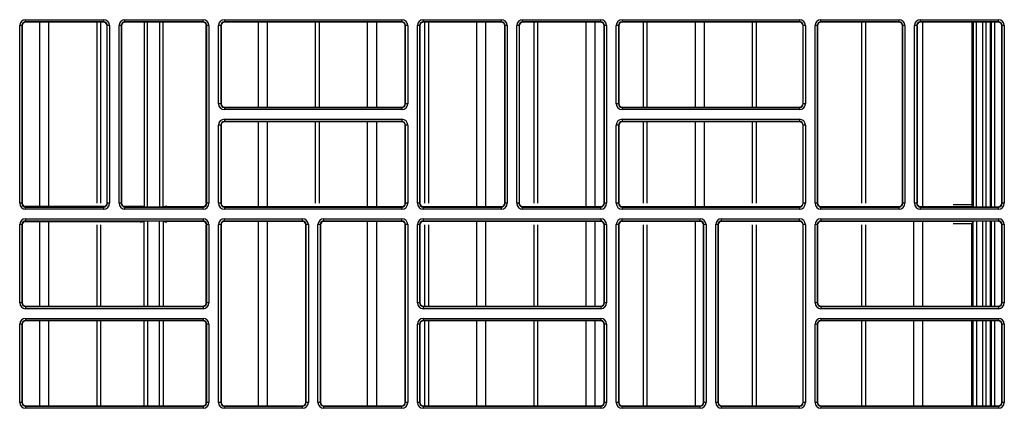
# Model space of a CAD drawing. Header units: millimetres. Extents: x 70863 to 97198, y -18528 to 3008.
# Tile 132 of 148: x 87285.59 to 87299.44, y -6625.02 to -6619.56. Entities that reach past the tile are written whole.
import ezdxf

# ---------------------------------------------------------------- set-up
doc = ezdxf.new("R2010")
doc.units = ezdxf.units.MM
doc.layers.add('wod-kan-hvac', color=3, linetype='Continuous')

# ---------------------------------------------------------------- blocks, each defined once
blk = doc.blocks.new('PY3_panel')
at = {"color": 0, "linetype": 'ByBlock', "lineweight": 25}
for p, q in [((366.65, 249.38), (366.65, 274.36)), ((366.96, 274.36), (366.65, 274.36)), ((366.96, 274.36), (366.96, 249.38)), ((367, 274.32), (366.96, 274.36)), ((367, 274.32), (367, 249.42)), ((367.47, 275.18), (378.47, 275.18)), ((367.47, 274.87), (367.47, 275.18)), ((378.47, 274.87), (367.47, 274.87)), ((367.47, 274.87), (367.51, 274.83)), ((378.43, 274.83), (367.51, 274.83)), ((369.49, 248.95), (369.49, 274.83)), ((370.76, 248.95), (370.76, 274.83)), ((377.54, 249.39), (377.54, 274.83)), ((378.08, 249.39), (378.08, 274.83)), ((378.43, 274.83), (378.47, 274.87)), ((378.47, 274.87), (378.47, 275.18)), ((378.98, 274.36), (378.94, 274.32)), ((378.94, 249.42), (378.94, 274.32)), ((379.29, 274.36), (378.98, 274.36)), ((378.98, 249.38), (378.98, 274.36)), ((379.29, 274.36), (379.29, 249.38)), ((380.64, 249.38), (380.64, 274.36)), ((380.95, 274.36), (380.64, 274.36)), ((380.95, 274.36), (380.95, 249.38)), ((380.99, 274.32), (380.95, 274.36)), ((380.99, 274.32), (380.99, 249.42)), ((381.46, 275.18), (392.46, 275.18)), ((381.46, 274.87), (381.46, 275.18)), ((392.46, 274.87), (381.46, 274.87)), ((381.46, 274.87), (381.5, 274.83)), ((392.42, 274.83), (381.5, 274.83)), ((384.15, 274.83), (384.15, 248.91)), ((384.65, 248.9), (384.65, 274.83)), ((386.34, 274.83), (386.34, 248.9)), ((386.85, 248.91), (386.85, 274.83)), ((392.42, 274.83), (392.46, 274.87)), ((392.46, 274.87), (392.46, 275.18)), ((392.91, 249.39), (392.91, 274.45)), ((392.97, 274.36), (392.93, 274.32)), ((392.93, 249.42), (392.93, 274.32)), ((393.28, 274.36), (392.97, 274.36)), ((392.97, 249.38), (392.97, 274.36)), ((393.28, 274.36), (393.28, 249.38)), ((394.63, 263.37), (394.63, 274.36)), ((394.94, 274.36), (394.63, 274.36)), ((394.94, 274.36), (394.94, 263.37)), ((394.98, 274.32), (394.94, 274.36)), ((394.98, 274.32), (394.98, 263.41)), ((395.45, 275.18), (420.44, 275.18)), ((395.45, 275.18), (395.45, 274.87)), ((420.44, 274.87), (395.45, 274.87)), ((395.45, 274.87), (395.49, 274.83)), ((420.4, 274.83), (395.49, 274.83)), ((400.24, 262.89), (400.24, 274.83)), ((401.51, 262.89), (401.51, 274.83)), ((408.29, 262.89), (408.29, 274.83)), ((408.83, 262.89), (408.83, 274.83)), ((415.61, 262.89), (415.61, 274.83)), ((416.88, 262.89), (416.88, 274.83)), ((420.4, 274.83), (420.44, 274.87)), ((420.44, 275.18), (420.44, 274.87)), ((420.95, 274.36), (420.91, 274.32)), ((420.91, 263.41), (420.91, 274.32)), ((421.26, 274.36), (420.95, 274.36)), ((420.95, 263.37), (420.95, 274.36)), ((421.26, 274.36), (421.26, 263.37)), ((422.61, 249.38), (422.61, 274.36)), ((422.92, 274.36), (422.61, 274.36)), ((422.92, 274.36), (422.92, 249.38)), ((422.96, 274.32), (422.92, 274.36)), ((422.96, 274.32), (422.96, 249.42)), ((423.43, 275.18), (434.43, 275.18)), ((423.43, 274.87), (423.43, 275.18)), ((434.43, 274.87), (423.43, 274.87)), ((423.43, 274.87), (423.47, 274.83)), ((434.39, 274.83), (423.47, 274.83)), ((423.66, 249.39), (423.66, 274.83)), ((424.2, 249.39), (424.2, 274.83)), ((430.98, 248.95), (430.98, 274.83)), ((432.25, 248.95), (432.25, 274.83)), ((434.39, 274.83), (434.43, 274.87)), ((434.43, 274.87), (434.43, 275.18)), ((434.94, 274.36), (434.9, 274.32)), ((434.9, 249.42), (434.9, 274.32)), ((434.94, 249.38), (434.94, 274.36)), ((435.24, 274.36), (434.94, 274.36)), ((435.24, 274.36), (435.24, 249.38)), ((436.6, 249.38), (436.6, 274.36)), ((436.91, 274.36), (436.6, 274.36)), ((436.91, 274.36), (436.91, 249.38)), ((436.95, 274.32), (436.91, 274.36)), ((436.95, 274.32), (436.95, 249.42)), ((437.42, 275.18), (448.42, 275.18)), ((437.42, 274.87), (437.42, 275.18)), ((448.42, 274.87), (437.42, 274.87)), ((437.42, 274.87), (437.46, 274.83)), ((448.38, 274.83), (437.46, 274.83)), ((439.03, 249.39), (439.03, 274.83)), ((439.58, 249.39), (439.58, 274.83)), ((446.36, 248.95), (446.36, 274.83)), ((447.63, 248.95), (447.63, 274.83)), ((448.38, 274.83), (448.42, 274.87)), ((448.42, 274.87), (448.42, 275.18)), ((448.93, 274.36), (448.89, 274.32)), ((448.89, 249.42), (448.89, 274.32)), ((449.23, 274.36), (448.93, 274.36)), ((448.93, 249.38), (448.93, 274.36)), ((449.23, 274.36), (449.23, 249.38)), ((450.59, 263.37), (450.59, 274.36)), ((450.9, 274.36), (450.59, 274.36)), ((450.9, 274.36), (450.9, 263.37)), ((450.94, 274.32), (450.9, 274.36)), ((450.94, 274.32), (450.94, 263.41)), ((451.41, 275.18), (476.39, 275.18)), ((451.41, 275.18), (451.41, 274.87)), ((476.39, 274.87), (451.41, 274.87)), ((451.41, 274.87), (451.45, 274.83)), ((476.36, 274.83), (451.45, 274.83)), ((454.41, 262.89), (454.41, 274.83)), ((454.95, 262.89), (454.95, 274.83)), ((461.73, 262.89), (461.73, 274.83)), ((463, 262.89), (463, 274.83)), ((469.78, 262.89), (469.78, 274.83)), ((470.32, 262.89), (470.32, 274.83)), ((476.36, 274.83), (476.39, 274.87)), ((476.39, 275.18), (476.39, 274.87)), ((476.91, 274.36), (476.87, 274.32)), ((476.87, 263.41), (476.87, 274.32)), ((476.91, 263.37), (476.91, 274.36)), ((477.21, 274.36), (476.91, 274.36)), ((477.21, 274.36), (477.21, 263.37)), ((478.57, 249.38), (478.57, 274.36)), ((478.88, 274.36), (478.57, 274.36)), ((478.88, 274.36), (478.88, 249.38)), ((478.92, 274.32), (478.88, 274.36)), ((478.92, 274.32), (478.92, 249.42)), ((479.39, 275.18), (490.38, 275.18)), ((479.39, 274.87), (479.39, 275.18)), ((490.38, 274.87), (479.39, 274.87)), ((479.39, 274.87), (479.43, 274.83)), ((490.35, 274.83), (479.43, 274.83)), ((485.15, 249.39), (485.15, 274.83)), ((485.7, 249.39), (485.7, 274.83)), ((490.35, 274.83), (490.38, 274.87)), ((490.38, 274.87), (490.38, 275.18)), ((490.9, 274.36), (490.86, 274.32)), ((490.86, 249.42), (490.86, 274.32)), ((491.2, 274.36), (490.9, 274.36)), ((490.9, 249.38), (490.9, 274.36)), ((491.2, 274.36), (491.2, 249.38)), ((492.56, 249.38), (492.56, 274.36)), ((492.87, 274.36), (492.56, 274.36)), ((492.87, 274.36), (492.87, 249.38)), ((492.91, 274.32), (492.87, 274.36)), ((492.91, 274.32), (492.91, 249.42)), ((493.38, 275.18), (504.37, 275.18)), ((493.38, 274.87), (493.38, 275.18)), ((504.37, 274.87), (493.38, 274.87)), ((493.38, 274.87), (493.42, 274.83)), ((504.34, 274.83), (493.42, 274.83)), ((493.75, 248.95), (493.75, 274.83)), ((500.64, 274.83), (500.64, 249.23)), ((500.79, 274.83), (500.79, 248.92)), ((501.3, 248.9), (501.3, 274.83)), ((502.14, 274.83), (502.14, 248.9)), ((502.65, 248.9), (502.65, 274.83)), ((503.27, 248.9), (503.27, 274.83)), ((503.35, 274.83), (503.35, 248.9)), ((503.86, 248.9), (503.86, 274.83)), ((504.34, 274.83), (504.37, 274.87)), ((504.37, 274.87), (504.37, 275.18)), ((504.89, 274.36), (504.85, 274.32)), ((504.85, 249.42), (504.85, 274.32)), ((505.19, 274.36), (504.89, 274.36)), ((504.89, 249.38), (504.89, 274.36)), ((505.19, 274.36), (505.19, 249.38)), ((394.94, 263.37), (394.63, 263.37)), ((394.94, 263.37), (394.98, 263.41)), ((420.91, 263.41), (420.95, 263.37)), ((421.26, 263.37), (420.95, 263.37)), ((450.9, 263.37), (450.59, 263.37)), ((450.9, 263.37), (450.94, 263.41)), ((476.87, 263.41), (476.91, 263.37)), ((477.21, 263.37), (476.91, 263.37)), ((395.49, 262.89), (395.45, 262.85)), ((395.45, 262.85), (420.44, 262.85)), ((395.45, 262.85), (395.45, 262.55)), ((420.44, 262.55), (395.45, 262.55)), ((395.49, 262.89), (420.4, 262.89)), ((420.44, 262.85), (420.4, 262.89)), ((420.44, 262.85), (420.44, 262.55)), ((451.45, 262.89), (451.41, 262.85)), ((451.41, 262.85), (451.41, 262.55)), ((451.41, 262.85), (476.39, 262.85)), ((476.39, 262.55), (451.41, 262.55)), ((451.45, 262.89), (476.36, 262.89)), ((476.39, 262.85), (476.36, 262.89)), ((476.39, 262.85), (476.39, 262.55)), ((395.45, 261.19), (420.44, 261.19)), ((395.45, 261.19), (395.45, 260.88)), ((420.44, 260.88), (395.45, 260.88)), ((395.45, 260.88), (395.49, 260.84)), ((420.4, 260.84), (395.49, 260.84)), ((400.24, 248.95), (400.24, 260.84)), ((401.51, 248.95), (401.51, 260.84)), ((408.29, 249.39), (408.29, 260.84)), ((408.83, 249.39), (408.83, 260.84)), ((415.61, 248.95), (415.61, 260.84)), ((416.88, 248.95), (416.88, 260.84)), ((420.4, 260.84), (420.44, 260.88)), ((420.44, 261.19), (420.44, 260.88)), ((451.41, 261.19), (476.39, 261.19)), ((451.41, 261.19), (451.41, 260.88)), ((476.39, 260.88), (451.41, 260.88)), ((451.41, 260.88), (451.45, 260.84)), ((476.36, 260.84), (451.45, 260.84)), ((454.41, 249.39), (454.41, 260.84)), ((454.95, 249.39), (454.95, 260.84)), ((461.73, 248.95), (461.73, 260.84)), ((463, 248.95), (463, 260.84)), ((469.78, 249.39), (469.78, 260.84)), ((470.32, 249.39), (470.32, 260.84)), ((476.36, 260.84), (476.39, 260.88)), ((476.39, 261.19), (476.39, 260.88)), ((394.63, 249.38), (394.63, 260.37)), ((394.94, 260.37), (394.63, 260.37)), ((394.94, 260.37), (394.94, 249.38)), ((394.98, 260.33), (394.94, 260.37)), ((394.98, 260.33), (394.98, 249.42)), ((420.95, 260.37), (420.91, 260.33)), ((420.91, 249.42), (420.91, 260.33)), ((420.95, 249.38), (420.95, 260.37)), ((421.26, 260.37), (420.95, 260.37)), ((421.26, 260.37), (421.26, 249.38)), ((450.59, 249.38), (450.59, 260.37)), ((450.9, 260.37), (450.59, 260.37)), ((450.9, 260.37), (450.9, 249.38)), ((450.94, 260.33), (450.9, 260.37)), ((450.94, 260.33), (450.94, 249.42)), ((476.91, 260.37), (476.87, 260.33)), ((476.87, 249.42), (476.87, 260.33)), ((476.91, 249.38), (476.91, 260.37)), ((477.21, 260.37), (476.91, 260.37)), ((477.21, 260.37), (477.21, 249.38)), ((366.96, 249.38), (367, 249.42)), ((378.94, 249.42), (378.98, 249.38)), ((380.95, 249.38), (380.99, 249.42)), ((392.93, 249.42), (392.97, 249.38)), ((394.94, 249.38), (394.98, 249.42)), ((420.91, 249.42), (420.95, 249.38)), ((422.92, 249.38), (422.96, 249.42)), ((434.9, 249.42), (434.94, 249.38)), ((436.91, 249.38), (436.95, 249.42)), ((448.89, 249.42), (448.93, 249.38)), ((450.9, 249.38), (450.94, 249.42)), ((476.87, 249.42), (476.91, 249.38)), ((478.88, 249.38), (478.92, 249.42)), ((490.86, 249.42), (490.9, 249.38)), ((492.87, 249.38), (492.91, 249.42)), ((504.85, 249.42), (504.89, 249.38)), ((366.96, 249.38), (366.65, 249.38)), ((378.56, 248.92), (367.38, 248.92)), ((367.51, 248.9), (367.47, 248.86)), ((367.47, 248.56), (367.47, 248.86)), ((367.47, 248.86), (378.47, 248.86)), ((378.47, 248.56), (367.47, 248.56)), ((367.51, 248.9), (378.43, 248.9)), ((378.47, 248.86), (378.43, 248.9)), ((378.47, 248.56), (378.47, 248.86)), ((379.29, 249.38), (378.98, 249.38)), ((380.95, 249.38), (380.64, 249.38)), ((384.14, 248.92), (381.37, 248.92)), ((381.5, 248.9), (381.46, 248.86)), ((381.46, 248.56), (381.46, 248.86)), ((381.46, 248.86), (392.46, 248.86)), ((392.46, 248.56), (381.46, 248.56)), ((381.5, 248.9), (392.42, 248.9)), ((383.66, 249.02), (384.14, 248.92)), ((386.86, 248.92), (387.34, 249.02)), ((386.86, 248.92), (392.55, 248.92)), ((392.46, 248.86), (392.42, 248.9)), ((392.46, 248.56), (392.46, 248.86)), ((393.28, 249.38), (392.97, 249.38)), ((394.94, 249.38), (394.63, 249.38)), ((395.36, 248.92), (420.53, 248.92)), ((395.49, 248.9), (395.45, 248.86)), ((395.45, 248.86), (420.44, 248.86)), ((395.45, 248.86), (395.45, 248.56)), ((420.44, 248.56), (395.45, 248.56)), ((395.49, 248.9), (420.4, 248.9)), ((420.44, 248.86), (420.4, 248.9)), ((420.44, 248.86), (420.44, 248.56)), ((421.26, 249.38), (420.95, 249.38)), ((422.92, 249.38), (422.61, 249.38)), ((423.34, 248.92), (434.52, 248.92)), ((423.47, 248.9), (423.43, 248.86)), ((423.43, 248.56), (423.43, 248.86)), ((423.43, 248.86), (434.43, 248.86)), ((434.43, 248.56), (423.43, 248.56)), ((423.47, 248.9), (434.39, 248.9)), ((434.43, 248.86), (434.39, 248.9)), ((434.43, 248.56), (434.43, 248.86)), ((435.24, 249.38), (434.94, 249.38)), ((436.91, 249.38), (436.6, 249.38)), ((437.33, 248.92), (448.51, 248.92)), ((437.46, 248.9), (437.42, 248.86)), ((437.42, 248.56), (437.42, 248.86)), ((437.42, 248.86), (448.42, 248.86)), ((448.42, 248.56), (437.42, 248.56)), ((437.46, 248.9), (448.38, 248.9)), ((448.42, 248.86), (448.38, 248.9)), ((448.42, 248.56), (448.42, 248.86)), ((449.23, 249.38), (448.93, 249.38)), ((450.9, 249.38), (450.59, 249.38)), ((451.32, 248.92), (476.49, 248.92)), ((451.45, 248.9), (451.41, 248.86)), ((451.41, 248.86), (476.39, 248.86)), ((451.41, 248.86), (451.41, 248.56)), ((476.39, 248.56), (451.41, 248.56)), ((451.45, 248.9), (476.36, 248.9)), ((476.39, 248.86), (476.36, 248.9)), ((476.39, 248.86), (476.39, 248.56)), ((477.21, 249.38), (476.91, 249.38)), ((478.88, 249.38), (478.57, 249.38)), ((479.3, 248.92), (490.48, 248.92)), ((479.43, 248.9), (479.39, 248.86)), ((479.39, 248.56), (479.39, 248.86)), ((479.39, 248.86), (490.38, 248.86)), ((490.38, 248.56), (479.39, 248.56)), ((479.43, 248.9), (490.35, 248.9)), ((490.38, 248.86), (490.35, 248.9)), ((490.38, 248.56), (490.38, 248.86)), ((491.2, 249.38), (490.9, 249.38)), ((492.87, 249.38), (492.56, 249.38)), ((493.29, 248.92), (500.79, 248.92)), ((493.42, 248.9), (493.38, 248.86)), ((493.38, 248.56), (493.38, 248.86)), ((493.38, 248.86), (504.37, 248.86)), ((504.37, 248.56), (493.38, 248.56)), ((493.42, 248.9), (504.34, 248.9)), ((498, 249.23), (500.64, 249.23)), ((500.79, 248.92), (500.64, 249.23)), ((504.37, 248.86), (504.34, 248.9)), ((504.37, 248.56), (504.37, 248.86)), ((505.19, 249.38), (504.89, 249.38)), ((367.38, 246.84), (384.14, 246.84)), ((367.47, 247.2), (392.46, 247.2)), ((367.47, 247.2), (367.47, 246.89)), ((392.46, 246.89), (367.47, 246.89)), ((367.47, 246.89), (367.51, 246.85)), ((392.42, 246.85), (367.51, 246.85)), ((369.49, 234.91), (369.49, 246.81)), ((370.76, 234.91), (370.76, 246.81)), ((383.66, 246.73), (384.14, 246.84)), ((384.15, 234.91), (384.15, 246.84)), ((384.65, 246.85), (384.65, 234.91)), ((386.34, 234.91), (386.34, 246.85)), ((386.85, 246.84), (386.85, 234.91)), ((386.86, 246.84), (387.34, 246.73)), ((392.55, 246.84), (386.86, 246.84)), ((392.42, 246.85), (392.46, 246.89)), ((392.46, 247.2), (392.46, 246.89)), ((406.54, 246.84), (395.36, 246.84)), ((395.45, 247.2), (406.45, 247.2)), ((395.45, 246.89), (395.45, 247.2)), ((406.45, 246.89), (395.45, 246.89)), ((395.45, 246.89), (395.49, 246.85)), ((406.41, 246.85), (395.49, 246.85)), ((400.24, 220.92), (400.24, 246.81)), ((401.51, 220.92), (401.51, 246.81)), ((406.41, 246.85), (406.45, 246.89)), ((406.45, 246.89), (406.45, 247.2)), ((420.53, 246.84), (409.35, 246.84)), ((409.44, 246.89), (409.44, 247.2)), ((409.44, 247.2), (420.44, 247.2)), ((420.44, 246.89), (409.44, 246.89)), ((409.44, 246.89), (409.48, 246.85)), ((420.4, 246.85), (409.48, 246.85)), ((415.61, 220.92), (415.61, 246.81)), ((416.88, 220.92), (416.88, 246.81)), ((420.4, 246.85), (420.44, 246.89)), ((420.44, 246.89), (420.44, 247.2)), ((448.51, 246.84), (423.34, 246.84)), ((423.43, 247.2), (448.42, 247.2)), ((423.43, 247.2), (423.43, 246.89)), ((448.42, 246.89), (423.43, 246.89)), ((423.43, 246.89), (423.47, 246.85)), ((448.38, 246.85), (423.47, 246.85)), ((430.98, 234.91), (430.98, 246.81)), ((432.25, 234.91), (432.25, 246.81)), ((446.36, 234.91), (446.36, 246.81)), ((447.63, 234.91), (447.63, 246.81)), ((448.38, 246.85), (448.42, 246.89)), ((448.42, 247.2), (448.42, 246.89)), ((462.5, 246.84), (451.32, 246.84)), ((451.41, 247.2), (462.4, 247.2)), ((451.41, 246.89), (451.41, 247.2)), ((462.4, 246.89), (451.41, 246.89)), ((451.41, 246.89), (451.45, 246.85)), ((462.37, 246.85), (451.45, 246.85)), ((461.73, 220.92), (461.73, 246.81)), ((462.37, 246.85), (462.4, 246.89)), ((462.4, 246.89), (462.4, 247.2)), ((476.49, 246.84), (465.31, 246.84)), ((465.4, 246.89), (465.4, 247.2)), ((465.4, 247.2), (476.39, 247.2)), ((476.39, 246.89), (465.4, 246.89)), ((465.4, 246.89), (465.44, 246.85)), ((476.36, 246.85), (465.44, 246.85)), ((476.36, 246.85), (476.39, 246.89)), ((476.39, 246.89), (476.39, 247.2)), ((500.79, 246.84), (479.3, 246.84)), ((479.39, 247.2), (504.37, 247.2)), ((479.39, 247.2), (479.39, 246.89)), ((504.37, 246.89), (479.39, 246.89)), ((479.39, 246.89), (479.43, 246.85)), ((504.34, 246.85), (479.43, 246.85)), ((492.48, 234.91), (492.48, 246.81)), ((493.75, 234.91), (493.75, 246.81)), ((500.79, 246.84), (500.64, 246.53)), ((500.79, 234.91), (500.79, 246.84)), ((501.3, 246.85), (501.3, 234.91)), ((502.14, 246.85), (502.14, 234.91)), ((502.65, 234.91), (502.65, 246.85)), ((503.27, 234.91), (503.27, 246.85)), ((503.35, 246.85), (503.35, 234.91)), ((503.86, 234.91), (503.86, 246.85)), ((504.34, 246.85), (504.37, 246.89)), ((504.37, 247.2), (504.37, 246.89)), ((366.65, 235.39), (366.65, 246.38)), ((366.96, 246.38), (366.65, 246.38)), ((366.96, 246.38), (366.96, 235.39)), ((367, 246.34), (366.96, 246.38)), ((367, 246.34), (367, 235.43)), ((377.54, 234.91), (377.54, 246.37)), ((378.08, 234.91), (378.08, 246.37)), ((392.91, 235.3), (392.91, 246.37)), ((392.97, 246.38), (392.93, 246.34)), ((392.93, 235.43), (392.93, 246.34)), ((393.28, 246.38), (392.97, 246.38)), ((392.97, 235.39), (392.97, 246.38)), ((393.28, 246.38), (393.28, 235.39)), ((394.63, 221.4), (394.63, 246.38)), ((394.94, 246.38), (394.63, 246.38)), ((394.94, 246.38), (394.94, 221.4)), ((394.98, 246.34), (394.94, 246.38)), ((394.98, 246.34), (394.98, 221.44)), ((406.96, 246.38), (406.92, 246.34)), ((406.92, 221.44), (406.92, 246.34)), ((406.96, 221.4), (406.96, 246.38)), ((407.27, 246.38), (406.96, 246.38)), ((407.27, 246.38), (407.27, 221.4)), ((408.93, 246.38), (408.62, 246.38)), ((408.62, 221.4), (408.62, 246.38)), ((408.93, 246.38), (408.93, 221.4)), ((408.97, 246.34), (408.93, 246.38)), ((408.97, 246.34), (408.97, 221.44)), ((420.95, 246.38), (420.91, 246.34)), ((420.91, 221.44), (420.91, 246.34)), ((421.26, 246.38), (420.95, 246.38)), ((420.95, 221.4), (420.95, 246.38)), ((421.26, 246.38), (421.26, 221.4)), ((422.61, 235.39), (422.61, 246.38)), ((422.92, 246.38), (422.61, 246.38)), ((422.92, 246.38), (422.92, 235.39)), ((422.96, 246.34), (422.92, 246.38)), ((422.96, 246.34), (422.96, 235.43)), ((423.66, 234.91), (423.66, 246.37)), ((424.2, 234.91), (424.2, 246.37)), ((439.03, 234.91), (439.03, 246.37)), ((439.58, 234.91), (439.58, 246.37)), ((448.93, 246.38), (448.89, 246.34)), ((448.89, 235.43), (448.89, 246.34)), ((449.23, 246.38), (448.93, 246.38)), ((448.93, 235.39), (448.93, 246.38)), ((449.23, 246.38), (449.23, 235.39)), ((450.59, 221.4), (450.59, 246.38)), ((450.9, 246.38), (450.59, 246.38)), ((450.9, 246.38), (450.9, 221.4)), ((450.94, 246.34), (450.9, 246.38)), ((450.94, 246.34), (450.94, 221.44)), ((454.41, 220.92), (454.41, 246.37)), ((454.95, 220.92), (454.95, 246.37)), ((462.92, 246.38), (462.88, 246.34)), ((462.88, 221.44), (462.88, 246.34)), ((463.22, 246.38), (462.92, 246.38)), ((462.92, 221.4), (462.92, 246.38)), ((463.22, 246.38), (463.22, 221.4)), ((464.89, 246.38), (464.58, 246.38)), ((464.58, 221.4), (464.58, 246.38)), ((464.89, 246.38), (464.89, 221.4)), ((464.93, 246.34), (464.89, 246.38)), ((464.93, 246.34), (464.93, 221.44)), ((469.78, 220.92), (469.78, 246.37)), ((470.32, 220.92), (470.32, 246.37)), ((476.91, 246.38), (476.87, 246.34)), ((476.87, 221.44), (476.87, 246.34)), ((477.21, 246.38), (476.91, 246.38)), ((476.91, 221.4), (476.91, 246.38)), ((477.21, 246.38), (477.21, 221.4)), ((478.57, 235.39), (478.57, 246.38)), ((478.88, 246.38), (478.57, 246.38)), ((478.88, 246.38), (478.88, 235.39)), ((478.92, 246.34), (478.88, 246.38)), ((478.92, 246.34), (478.92, 235.43)), ((485.15, 234.91), (485.15, 246.37)), ((485.7, 234.91), (485.7, 246.37)), ((498, 246.53), (500.64, 246.53)), ((500.64, 234.91), (500.64, 246.53)), ((504.89, 246.38), (504.85, 246.34)), ((504.85, 235.43), (504.85, 246.34)), ((504.89, 235.39), (504.89, 246.38)), ((505.19, 246.38), (504.89, 246.38)), ((505.19, 246.38), (505.19, 235.39)), ((366.96, 235.39), (366.65, 235.39)), ((366.96, 235.39), (367, 235.43)), ((367.51, 234.91), (367.47, 234.87)), ((367.47, 234.87), (367.47, 234.57)), ((367.47, 234.87), (392.46, 234.87)), ((392.46, 234.57), (367.47, 234.57)), ((367.51, 234.91), (392.42, 234.91)), ((392.46, 234.87), (392.42, 234.91)), ((392.46, 234.87), (392.46, 234.57)), ((392.93, 235.43), (392.97, 235.39)), ((393.28, 235.39), (392.97, 235.39)), ((422.92, 235.39), (422.61, 235.39)), ((422.92, 235.39), (422.96, 235.43)), ((423.47, 234.91), (423.43, 234.87)), ((423.43, 234.87), (448.42, 234.87)), ((423.43, 234.87), (423.43, 234.57)), ((448.42, 234.57), (423.43, 234.57)), ((423.47, 234.91), (448.38, 234.91)), ((448.42, 234.87), (448.38, 234.91)), ((448.42, 234.87), (448.42, 234.57)), ((448.89, 235.43), (448.93, 235.39)), ((449.23, 235.39), (448.93, 235.39)), ((478.88, 235.39), (478.57, 235.39)), ((478.88, 235.39), (478.92, 235.43)), ((479.43, 234.91), (479.39, 234.87)), ((479.39, 234.87), (479.39, 234.57)), ((479.39, 234.87), (504.37, 234.87)), ((504.37, 234.57), (479.39, 234.57)), ((479.43, 234.91), (504.34, 234.91)), ((504.37, 234.87), (504.34, 234.91)), ((504.37, 234.87), (504.37, 234.57)), ((504.85, 235.43), (504.89, 235.39)), ((505.19, 235.39), (504.89, 235.39)), ((367.47, 233.21), (392.46, 233.21)), ((367.47, 233.21), (367.47, 232.9)), ((392.46, 232.9), (367.47, 232.9)), ((367.47, 232.9), (367.51, 232.86)), ((392.42, 232.86), (367.51, 232.86)), ((369.49, 220.92), (369.49, 232.86)), ((370.76, 220.92), (370.76, 232.86)), ((377.54, 220.92), (377.54, 232.86)), ((378.08, 220.92), (378.08, 232.86)), ((384.15, 220.92), (384.15, 232.86)), ((384.65, 232.86), (384.65, 220.92)), ((386.34, 220.92), (386.34, 232.86)), ((386.85, 232.86), (386.85, 220.92)), ((392.42, 232.86), (392.46, 232.9)), ((392.46, 233.21), (392.46, 232.9)), ((423.43, 233.21), (448.42, 233.21)), ((423.43, 233.21), (423.43, 232.9)), ((448.42, 232.9), (423.43, 232.9)), ((423.43, 232.9), (423.47, 232.86)), ((448.38, 232.86), (423.47, 232.86)), ((423.66, 220.92), (423.66, 232.86)), ((424.2, 220.92), (424.2, 232.86)), ((430.98, 220.92), (430.98, 232.86)), ((432.25, 220.92), (432.25, 232.86)), ((439.03, 220.92), (439.03, 232.86)), ((439.58, 220.92), (439.58, 232.86)), ((446.36, 220.92), (446.36, 232.86)), ((447.63, 220.92), (447.63, 232.86)), ((448.38, 232.86), (448.42, 232.9)), ((448.42, 233.21), (448.42, 232.9)), ((479.39, 233.21), (504.37, 233.21)), ((479.39, 233.21), (479.39, 232.9)), ((504.37, 232.9), (479.39, 232.9)), ((479.39, 232.9), (479.43, 232.86)), ((504.34, 232.86), (479.43, 232.86)), ((485.15, 220.92), (485.15, 232.86)), ((485.7, 220.92), (485.7, 232.86)), ((492.48, 220.92), (492.48, 232.86)), ((493.75, 220.92), (493.75, 232.86)), ((500.64, 220.92), (500.64, 232.86)), ((500.79, 220.92), (500.79, 232.86)), ((501.3, 232.86), (501.3, 220.92)), ((502.14, 232.86), (502.14, 220.92)), ((502.65, 220.92), (502.65, 232.86)), ((503.27, 220.92), (503.27, 232.86)), ((503.35, 232.86), (503.35, 220.92)), ((503.86, 220.92), (503.86, 232.86)), ((504.34, 232.86), (504.37, 232.9)), ((504.37, 233.21), (504.37, 232.9)), ((366.65, 221.4), (366.65, 232.39)), ((366.96, 232.39), (366.65, 232.39)), ((366.96, 232.39), (366.96, 221.4)), ((367, 232.35), (366.96, 232.39)), ((367, 232.35), (367, 221.44)), ((392.91, 221.31), (392.91, 232.48)), ((392.97, 232.39), (392.93, 232.35)), ((392.93, 221.44), (392.93, 232.35)), ((393.28, 232.39), (392.97, 232.39)), ((392.97, 221.4), (392.97, 232.39)), ((393.28, 232.39), (393.28, 221.4)), ((422.61, 221.4), (422.61, 232.39)), ((422.92, 232.39), (422.61, 232.39)), ((422.92, 232.39), (422.92, 221.4)), ((422.96, 232.35), (422.92, 232.39)), ((422.96, 232.35), (422.96, 221.44)), ((448.93, 232.39), (448.89, 232.35)), ((448.89, 221.44), (448.89, 232.35)), ((449.23, 232.39), (448.93, 232.39)), ((448.93, 221.4), (448.93, 232.39)), ((449.23, 232.39), (449.23, 221.4)), ((478.57, 221.4), (478.57, 232.39)), ((478.88, 232.39), (478.57, 232.39)), ((478.88, 232.39), (478.88, 221.4)), ((478.92, 232.35), (478.88, 232.39)), ((478.92, 232.35), (478.92, 221.44)), ((504.89, 232.39), (504.85, 232.35)), ((504.85, 221.44), (504.85, 232.35)), ((505.19, 232.39), (504.89, 232.39)), ((504.89, 221.4), (504.89, 232.39)), ((505.19, 232.39), (505.19, 221.4)), ((366.96, 221.4), (366.65, 221.4)), ((366.96, 221.4), (367, 221.44)), ((367.51, 220.92), (367.47, 220.88)), ((367.47, 220.88), (367.47, 220.58)), ((367.47, 220.88), (392.46, 220.88)), ((392.46, 220.58), (367.47, 220.58)), ((367.51, 220.92), (392.42, 220.92)), ((392.46, 220.88), (392.42, 220.92)), ((392.46, 220.88), (392.46, 220.58)), ((392.93, 221.44), (392.97, 221.4)), ((393.28, 221.4), (392.97, 221.4)), ((394.94, 221.4), (394.63, 221.4)), ((394.94, 221.4), (394.98, 221.44)), ((395.49, 220.92), (395.45, 220.88)), ((395.45, 220.58), (395.45, 220.88)), ((395.45, 220.88), (406.45, 220.88)), ((406.45, 220.58), (395.45, 220.58)), ((395.49, 220.92), (406.41, 220.92)), ((406.45, 220.88), (406.41, 220.92)), ((406.45, 220.58), (406.45, 220.88)), ((406.92, 221.44), (406.96, 221.4)), ((407.27, 221.4), (406.96, 221.4)), ((408.93, 221.4), (408.62, 221.4)), ((408.93, 221.4), (408.97, 221.44)), ((409.48, 220.92), (409.44, 220.88)), ((409.44, 220.58), (409.44, 220.88)), ((409.44, 220.88), (420.44, 220.88)), ((420.44, 220.58), (409.44, 220.58)), ((409.48, 220.92), (420.4, 220.92)), ((420.44, 220.88), (420.4, 220.92)), ((420.44, 220.58), (420.44, 220.88)), ((420.91, 221.44), (420.95, 221.4)), ((421.26, 221.4), (420.95, 221.4)), ((422.92, 221.4), (422.61, 221.4)), ((422.92, 221.4), (422.96, 221.44)), ((423.47, 220.92), (423.43, 220.88)), ((423.43, 220.88), (448.42, 220.88)), ((423.43, 220.88), (423.43, 220.58)), ((448.42, 220.58), (423.43, 220.58)), ((423.47, 220.92), (448.38, 220.92)), ((448.42, 220.88), (448.38, 220.92)), ((448.42, 220.88), (448.42, 220.58)), ((448.89, 221.44), (448.93, 221.4)), ((449.23, 221.4), (448.93, 221.4)), ((450.9, 221.4), (450.59, 221.4)), ((450.9, 221.4), (450.94, 221.44)), ((451.45, 220.92), (451.41, 220.88)), ((451.41, 220.58), (451.41, 220.88)), ((451.41, 220.88), (462.4, 220.88)), ((462.4, 220.58), (451.41, 220.58)), ((451.45, 220.92), (462.37, 220.92)), ((462.4, 220.88), (462.37, 220.92)), ((462.4, 220.58), (462.4, 220.88)), ((462.88, 221.44), (462.92, 221.4)), ((463.22, 221.4), (462.92, 221.4)), ((464.89, 221.4), (464.58, 221.4)), ((464.89, 221.4), (464.93, 221.44)), ((465.44, 220.92), (465.4, 220.88)), ((465.4, 220.58), (465.4, 220.88)), ((465.4, 220.88), (476.39, 220.88)), ((476.39, 220.58), (465.4, 220.58)), ((465.44, 220.92), (476.36, 220.92)), ((476.39, 220.88), (476.36, 220.92)), ((476.39, 220.58), (476.39, 220.88)), ((476.87, 221.44), (476.91, 221.4)), ((477.21, 221.4), (476.91, 221.4)), ((478.88, 221.4), (478.57, 221.4)), ((478.88, 221.4), (478.92, 221.44)), ((479.43, 220.92), (479.39, 220.88)), ((479.39, 220.88), (479.39, 220.58)), ((479.39, 220.88), (504.37, 220.88)), ((504.37, 220.58), (479.39, 220.58)), ((479.43, 220.92), (504.34, 220.92)), ((504.37, 220.88), (504.34, 220.92)), ((504.37, 220.88), (504.37, 220.58)), ((504.85, 221.44), (504.89, 221.4)), ((505.19, 221.4), (504.89, 221.4))]:
    blk.add_line(p, q, dxfattribs=at)
for centre, major_axis, ratio, start_param, end_param in [((367.47, 274.36), (0.58, -0.58), 0.999695, 2.356347, 3.926839), ((367.47, 274.36), (0.363, -0.363), 0.99933, 2.356347, 3.926839), ((367.51, 274.32), (0.362, -0.362), 0.999695, 2.356347, 3.926839), ((378.43, 274.32), (-0.362, -0.362), 0.999695, 2.356347, 3.926839), ((378.47, 274.36), (-0.58, -0.58), 0.999695, 2.356347, 3.926839), ((378.47, 274.36), (0.363, 0.363), 0.99933, 5.497939, 7.068431), ((381.46, 274.36), (0.58, -0.58), 0.999695, 2.356347, 3.926839), ((381.46, 274.36), (0.363, -0.363), 0.99933, 2.356347, 3.926839), ((381.5, 274.32), (0.362, -0.362), 0.999695, 2.356347, 3.926839), ((392.42, 274.32), (-0.362, -0.362), 0.999695, 2.356347, 3.926839), ((392.46, 274.36), (-0.58, -0.58), 0.999695, 2.356347, 3.926839), ((392.46, 274.36), (0.363, 0.363), 0.99933, 5.497939, 7.068431), ((395.45, 274.36), (0.58, -0.58), 0.999695, 2.356347, 3.926839), ((395.45, 274.36), (0.363, -0.363), 0.99933, 2.356347, 3.926839), ((395.49, 274.32), (0.362, -0.362), 0.999695, 2.356347, 3.926839), ((420.4, 274.32), (-0.362, -0.362), 0.999695, 2.356347, 3.926839), ((420.43, 274.36), (-0.58, -0.58), 0.999695, 2.356347, 3.926839), ((420.43, 274.36), (0.363, 0.363), 0.99933, 5.497939, 7.068431), ((423.43, 274.36), (0.58, -0.58), 0.999695, 2.356347, 3.926839), ((423.43, 274.36), (0.363, -0.363), 0.99933, 2.356347, 3.926839), ((423.47, 274.32), (0.362, -0.362), 0.999695, 2.356347, 3.926839), ((434.39, 274.32), (-0.362, -0.362), 0.999695, 2.356347, 3.926839), ((434.42, 274.36), (-0.58, -0.58), 0.999695, 2.356347, 3.926839), ((434.42, 274.36), (0.363, 0.363), 0.99933, 5.497939, 7.068431), ((437.42, 274.36), (0.58, -0.58), 0.999695, 2.356347, 3.926839), ((437.42, 274.36), (0.363, -0.363), 0.99933, 2.356347, 3.926839), ((437.46, 274.32), (0.362, -0.362), 0.999695, 2.356347, 3.926839), ((448.38, 274.32), (-0.362, -0.362), 0.999695, 2.356347, 3.926839), ((448.41, 274.36), (-0.58, -0.58), 0.999695, 2.356347, 3.926839), ((448.41, 274.36), (0.363, 0.363), 0.99933, 5.497939, 7.068431), ((451.41, 274.36), (0.58, -0.58), 0.999695, 2.356347, 3.926839), ((451.41, 274.36), (0.363, -0.363), 0.99933, 2.356347, 3.926839), ((451.45, 274.32), (0.362, -0.362), 0.999695, 2.356347, 3.926839), ((476.36, 274.32), (-0.362, -0.362), 0.999695, 2.356347, 3.926839), ((476.39, 274.36), (-0.58, -0.58), 0.999695, 2.356347, 3.926839), ((476.39, 274.36), (0.363, 0.363), 0.99933, 5.497939, 7.068431), ((479.39, 274.36), (0.58, -0.58), 0.999695, 2.356347, 3.926839), ((479.39, 274.36), (0.363, -0.363), 0.99933, 2.356347, 3.926839), ((479.43, 274.32), (0.362, -0.362), 0.999695, 2.356347, 3.926839), ((490.35, 274.32), (-0.362, -0.362), 0.999695, 2.356347, 3.926839), ((490.38, 274.36), (-0.58, -0.58), 0.999695, 2.356347, 3.926839), ((490.38, 274.36), (0.363, 0.363), 0.99933, 5.497939, 7.068431), ((493.38, 274.36), (0.58, -0.58), 0.999695, 2.356347, 3.926839), ((493.38, 274.36), (0.363, -0.363), 0.99933, 2.356347, 3.926839), ((493.42, 274.32), (0.362, -0.362), 0.999695, 2.356347, 3.926839), ((504.33, 274.32), (-0.362, -0.362), 0.999695, 2.356347, 3.926839), ((504.37, 274.36), (-0.58, -0.58), 0.999695, 2.356347, 3.926839), ((504.37, 274.36), (0.363, 0.363), 0.99933, 5.497939, 7.068431), ((395.45, 263.37), (0.58, 0.58), 0.999695, 2.356347, 3.926839), ((395.45, 263.37), (0.363, 0.363), 0.99933, 2.356347, 3.926839), ((395.49, 263.41), (0.362, 0.362), 0.999695, 2.356347, 3.926839), ((420.4, 263.41), (-0.362, 0.362), 0.999695, 2.356347, 3.926839), ((420.43, 263.37), (-0.58, 0.58), 0.999695, 2.356347, 3.926839), ((420.43, 263.37), (0.363, -0.363), 0.99933, 5.497939, 7.068431), ((451.41, 263.37), (0.58, 0.58), 0.999695, 2.356347, 3.926839), ((451.41, 263.37), (0.363, 0.363), 0.99933, 2.356347, 3.926839), ((451.45, 263.41), (0.362, 0.362), 0.999695, 2.356347, 3.926839), ((476.36, 263.41), (-0.362, 0.362), 0.999695, 2.356347, 3.926839), ((476.39, 263.37), (-0.58, 0.58), 0.999695, 2.356347, 3.926839), ((476.39, 263.37), (0.363, -0.363), 0.99933, 5.497939, 7.068431), ((395.45, 260.37), (0.58, -0.58), 0.999695, 2.356347, 3.926839), ((395.45, 260.37), (0.363, -0.363), 0.99933, 2.356347, 3.926839), ((395.49, 260.33), (0.362, -0.362), 0.999695, 2.356347, 3.926839), ((420.4, 260.33), (-0.362, -0.362), 0.999695, 2.356347, 3.926839), ((420.43, 260.37), (-0.58, -0.58), 0.999695, 2.356347, 3.926839), ((420.43, 260.37), (0.363, 0.363), 0.99933, 5.497939, 7.068431), ((451.41, 260.37), (0.58, -0.58), 0.999695, 2.356347, 3.926839), ((451.41, 260.37), (0.363, -0.363), 0.99933, 2.356347, 3.926839), ((451.45, 260.33), (0.362, -0.362), 0.999695, 2.356347, 3.926839), ((476.36, 260.33), (-0.362, -0.362), 0.999695, 2.356347, 3.926839), ((476.39, 260.37), (-0.58, -0.58), 0.999695, 2.356347, 3.926839), ((476.39, 260.37), (0.363, 0.363), 0.99933, 5.497939, 7.068431), ((367.51, 249.42), (0.362, 0.362), 0.999695, 2.356347, 3.926839), ((378.43, 249.42), (-0.362, 0.362), 0.999695, 2.356347, 3.926839), ((381.5, 249.42), (0.362, 0.362), 0.999695, 2.356347, 3.926839), ((392.42, 249.42), (-0.362, 0.362), 0.999695, 2.356347, 3.926839), ((395.49, 249.42), (0.362, 0.362), 0.999695, 2.356347, 3.926839), ((420.4, 249.42), (-0.362, 0.362), 0.999695, 2.356347, 3.926839), ((423.47, 249.42), (0.362, 0.362), 0.999695, 2.356347, 3.926839), ((434.39, 249.42), (-0.362, 0.362), 0.999695, 2.356347, 3.926839), ((437.46, 249.42), (0.362, 0.362), 0.999695, 2.356347, 3.926839), ((448.38, 249.42), (-0.362, 0.362), 0.999695, 2.356347, 3.926839), ((451.45, 249.42), (0.362, 0.362), 0.999695, 2.356347, 3.926839), ((476.36, 249.42), (-0.362, 0.362), 0.999695, 2.356347, 3.926839), ((479.43, 249.42), (0.362, 0.362), 0.999695, 2.356347, 3.926839), ((490.35, 249.42), (-0.362, 0.362), 0.999695, 2.356347, 3.926839), ((493.42, 249.42), (0.362, 0.362), 0.999695, 2.356347, 3.926839), ((504.33, 249.42), (-0.362, 0.362), 0.999695, 2.356347, 3.926839), ((367.47, 249.38), (0.58, 0.58), 0.999695, 2.356347, 3.926839), ((367.47, 249.38), (0.363, 0.363), 0.99933, 2.356347, 3.926839), ((378.47, 249.38), (-0.58, 0.58), 0.999695, 2.356347, 3.926839), ((378.47, 249.38), (0.363, -0.363), 0.99933, 5.497939, 7.068431), ((381.46, 249.38), (0.58, 0.58), 0.999695, 2.356347, 3.926839), ((381.46, 249.38), (0.363, 0.363), 0.99933, 2.356347, 3.926839), ((384.13, 248.41), (0, 0.512), 0.160672, 6.123875, 6.248279), ((386.86, 248.41), (0, 0.512), 0.160672, 0.034907, 0.159311), ((392.46, 249.38), (-0.58, 0.58), 0.999695, 2.356347, 3.926839), ((392.46, 249.38), (0.363, -0.363), 0.99933, 5.497939, 7.068431), ((395.45, 249.38), (0.58, 0.58), 0.999695, 2.356347, 3.926839), ((395.45, 249.38), (0.363, 0.363), 0.99933, 2.356347, 3.926839), ((420.43, 249.38), (-0.58, 0.58), 0.999695, 2.356347, 3.926839), ((420.43, 249.38), (0.363, -0.363), 0.99933, 5.497939, 7.068431), ((423.43, 249.38), (0.58, 0.58), 0.999695, 2.356347, 3.926839), ((423.43, 249.38), (0.363, 0.363), 0.99933, 2.356347, 3.926839), ((434.42, 249.38), (-0.58, 0.58), 0.999695, 2.356347, 3.926839), ((434.42, 249.38), (0.363, -0.363), 0.99933, 5.497939, 7.068431), ((437.42, 249.38), (0.58, 0.58), 0.999695, 2.356347, 3.926839), ((437.42, 249.38), (0.363, 0.363), 0.99933, 2.356347, 3.926839), ((448.41, 249.38), (-0.58, 0.58), 0.999695, 2.356347, 3.926839), ((448.41, 249.38), (0.363, -0.363), 0.99933, 5.497939, 7.068431), ((451.41, 249.38), (0.58, 0.58), 0.999695, 2.356347, 3.926839), ((451.41, 249.38), (0.363, 0.363), 0.99933, 2.356347, 3.926839), ((476.39, 249.38), (-0.58, 0.58), 0.999695, 2.356347, 3.926839), ((476.39, 249.38), (0.363, -0.363), 0.99933, 5.497939, 7.068431), ((479.39, 249.38), (0.58, 0.58), 0.999695, 2.356347, 3.926839), ((479.39, 249.38), (0.363, 0.363), 0.99933, 2.356347, 3.926839), ((490.38, 249.38), (-0.58, 0.58), 0.999695, 2.356347, 3.926839), ((490.38, 249.38), (0.363, -0.363), 0.99933, 5.497939, 7.068431), ((493.38, 249.38), (0.58, 0.58), 0.999695, 2.356347, 3.926839), ((493.38, 249.38), (0.363, 0.363), 0.99933, 2.356347, 3.926839), ((501.3, 248.92), (0.512, 0), 0.034921, 3.159046, 3.176499), ((504.37, 249.38), (-0.58, 0.58), 0.999695, 2.356347, 3.926839), ((504.37, 249.38), (0.363, -0.363), 0.99933, 5.497939, 7.068431), ((367.47, 246.38), (0.58, -0.58), 0.999695, 2.356347, 3.926839), ((367.47, 246.38), (0.363, -0.363), 0.99933, 2.356347, 3.926839), ((367.51, 246.34), (0.362, -0.362), 0.999695, 2.356347, 3.926839), ((384.13, 247.35), (0, 0.512), 0.160672, 3.176499, 3.300903), ((386.86, 247.35), (0, 0.512), 0.160672, 2.982282, 3.106686), ((392.42, 246.34), (-0.362, -0.362), 0.999695, 2.356347, 3.926839), ((392.46, 246.38), (-0.58, -0.58), 0.999695, 2.356347, 3.926839), ((392.46, 246.38), (0.363, 0.363), 0.99933, 5.497939, 7.068431), ((395.45, 246.38), (0.58, -0.58), 0.999695, 2.356347, 3.926839), ((395.45, 246.38), (0.363, -0.363), 0.99933, 2.356347, 3.926839), ((395.49, 246.34), (0.362, -0.362), 0.999695, 2.356347, 3.926839), ((406.41, 246.34), (-0.362, -0.362), 0.999695, 2.356347, 3.926839), ((406.45, 246.38), (-0.58, -0.58), 0.999695, 2.356347, 3.926839), ((406.45, 246.38), (0.363, 0.363), 0.99933, 5.497939, 7.068431), ((409.44, 246.38), (0.58, -0.58), 0.999695, 2.356347, 3.926839), ((409.44, 246.38), (0.363, -0.363), 0.99933, 2.356347, 3.926839), ((409.48, 246.34), (0.362, -0.362), 0.999695, 2.356347, 3.926839), ((420.4, 246.34), (-0.362, -0.362), 0.999695, 2.356347, 3.926839), ((420.43, 246.38), (-0.58, -0.58), 0.999695, 2.356347, 3.926839), ((420.43, 246.38), (0.363, 0.363), 0.99933, 5.497939, 7.068431), ((423.43, 246.38), (0.58, -0.58), 0.999695, 2.356347, 3.926839), ((423.43, 246.38), (0.363, -0.363), 0.99933, 2.356347, 3.926839), ((423.47, 246.34), (0.362, -0.362), 0.999695, 2.356347, 3.926839), ((448.38, 246.34), (-0.362, -0.362), 0.999695, 2.356347, 3.926839), ((448.41, 246.38), (-0.58, -0.58), 0.999695, 2.356347, 3.926839), ((448.41, 246.38), (0.363, 0.363), 0.99933, 5.497939, 7.068431), ((451.41, 246.38), (0.58, -0.58), 0.999695, 2.356347, 3.926839), ((451.41, 246.38), (0.363, -0.363), 0.99933, 2.356347, 3.926839), ((451.45, 246.34), (0.362, -0.362), 0.999695, 2.356347, 3.926839), ((462.37, 246.34), (-0.362, -0.362), 0.999695, 2.356347, 3.926839), ((462.4, 246.38), (-0.58, -0.58), 0.999695, 2.356347, 3.926839), ((462.4, 246.38), (0.363, 0.363), 0.99933, 5.497939, 7.068431), ((465.4, 246.38), (0.58, -0.58), 0.999695, 2.356347, 3.926839), ((465.4, 246.38), (0.363, -0.363), 0.99933, 2.356347, 3.926839), ((465.44, 246.34), (0.362, -0.362), 0.999695, 2.356347, 3.926839), ((476.36, 246.34), (-0.362, -0.362), 0.999695, 2.356347, 3.926839), ((476.39, 246.38), (-0.58, -0.58), 0.999695, 2.356347, 3.926839), ((476.39, 246.38), (0.363, 0.363), 0.99933, 5.497939, 7.068431), ((479.39, 246.38), (0.58, -0.58), 0.999695, 2.356347, 3.926839), ((479.39, 246.38), (0.363, -0.363), 0.99933, 2.356347, 3.926839), ((479.43, 246.34), (0.362, -0.362), 0.999695, 2.356347, 3.926839), ((501.3, 246.84), (0.512, 0), 0.034921, 3.106686, 3.124139), ((504.33, 246.34), (-0.362, -0.362), 0.999695, 2.356347, 3.926839), ((504.37, 246.38), (-0.58, -0.58), 0.999695, 2.356347, 3.926839), ((504.37, 246.38), (0.363, 0.363), 0.99933, 5.497939, 7.068431), ((367.47, 235.39), (0.58, 0.58), 0.999695, 2.356347, 3.926839), ((367.47, 235.39), (0.363, 0.363), 0.99933, 2.356347, 3.926839), ((367.51, 235.43), (0.362, 0.362), 0.999695, 2.356347, 3.926839), ((392.42, 235.43), (-0.362, 0.362), 0.999695, 2.356347, 3.926839), ((392.46, 235.39), (-0.58, 0.58), 0.999695, 2.356347, 3.926839), ((392.46, 235.39), (0.363, -0.363), 0.99933, 5.497939, 7.068431), ((423.43, 235.39), (0.58, 0.58), 0.999695, 2.356347, 3.926839), ((423.43, 235.39), (0.363, 0.363), 0.99933, 2.356347, 3.926839), ((423.47, 235.43), (0.362, 0.362), 0.999695, 2.356347, 3.926839), ((448.38, 235.43), (-0.362, 0.362), 0.999695, 2.356347, 3.926839), ((448.41, 235.39), (-0.58, 0.58), 0.999695, 2.356347, 3.926839), ((448.41, 235.39), (0.363, -0.363), 0.99933, 5.497939, 7.068431), ((479.39, 235.39), (0.58, 0.58), 0.999695, 2.356347, 3.926839), ((479.39, 235.39), (0.363, 0.363), 0.99933, 2.356347, 3.926839), ((479.43, 235.43), (0.362, 0.362), 0.999695, 2.356347, 3.926839), ((504.33, 235.43), (-0.362, 0.362), 0.999695, 2.356347, 3.926839), ((504.37, 235.39), (-0.58, 0.58), 0.999695, 2.356347, 3.926839), ((504.37, 235.39), (0.363, -0.363), 0.99933, 5.497939, 7.068431), ((367.47, 232.39), (0.58, -0.58), 0.999695, 2.356347, 3.926839), ((367.47, 232.39), (0.363, -0.363), 0.99933, 2.356347, 3.926839), ((367.51, 232.35), (0.362, -0.362), 0.999695, 2.356347, 3.926839), ((392.42, 232.35), (-0.362, -0.362), 0.999695, 2.356347, 3.926839), ((392.46, 232.39), (-0.58, -0.58), 0.999695, 2.356347, 3.926839), ((392.46, 232.39), (0.363, 0.363), 0.99933, 5.497939, 7.068431), ((423.43, 232.39), (0.58, -0.58), 0.999695, 2.356347, 3.926839), ((423.43, 232.39), (0.363, -0.363), 0.99933, 2.356347, 3.926839), ((423.47, 232.35), (0.362, -0.362), 0.999695, 2.356347, 3.926839), ((448.38, 232.35), (-0.362, -0.362), 0.999695, 2.356347, 3.926839), ((448.41, 232.39), (-0.58, -0.58), 0.999695, 2.356347, 3.926839), ((448.41, 232.39), (0.363, 0.363), 0.99933, 5.497939, 7.068431), ((479.39, 232.39), (0.58, -0.58), 0.999695, 2.356347, 3.926839), ((479.39, 232.39), (0.363, -0.363), 0.99933, 2.356347, 3.926839), ((479.43, 232.35), (0.362, -0.362), 0.999695, 2.356347, 3.926839), ((504.33, 232.35), (-0.362, -0.362), 0.999695, 2.356347, 3.926839), ((504.37, 232.39), (-0.58, -0.58), 0.999695, 2.356347, 3.926839), ((504.37, 232.39), (0.363, 0.363), 0.99933, 5.497939, 7.068431), ((367.47, 221.4), (0.58, 0.58), 0.999695, 2.356347, 3.926839), ((367.47, 221.4), (0.363, 0.363), 0.99933, 2.356347, 3.926839), ((367.51, 221.44), (0.362, 0.362), 0.999695, 2.356347, 3.926839), ((392.42, 221.44), (-0.362, 0.362), 0.999695, 2.356347, 3.926839), ((392.46, 221.4), (-0.58, 0.58), 0.999695, 2.356347, 3.926839), ((392.46, 221.4), (0.363, -0.363), 0.99933, 5.497939, 7.068431), ((395.45, 221.4), (0.58, 0.58), 0.999695, 2.356347, 3.926839), ((395.45, 221.4), (0.363, 0.363), 0.99933, 2.356347, 3.926839), ((395.49, 221.44), (0.362, 0.362), 0.999695, 2.356347, 3.926839), ((406.41, 221.44), (-0.362, 0.362), 0.999695, 2.356347, 3.926839), ((406.45, 221.4), (-0.58, 0.58), 0.999695, 2.356347, 3.926839), ((406.45, 221.4), (0.363, -0.363), 0.99933, 5.497939, 7.068431), ((409.44, 221.4), (0.58, 0.58), 0.999695, 2.356347, 3.926839), ((409.44, 221.4), (0.363, 0.363), 0.99933, 2.356347, 3.926839), ((409.48, 221.44), (0.362, 0.362), 0.999695, 2.356347, 3.926839), ((420.4, 221.44), (-0.362, 0.362), 0.999695, 2.356347, 3.926839), ((420.43, 221.4), (-0.58, 0.58), 0.999695, 2.356347, 3.926839), ((420.43, 221.4), (0.363, -0.363), 0.99933, 5.497939, 7.068431), ((423.43, 221.4), (0.58, 0.58), 0.999695, 2.356347, 3.926839), ((423.43, 221.4), (0.363, 0.363), 0.99933, 2.356347, 3.926839), ((423.47, 221.44), (0.362, 0.362), 0.999695, 2.356347, 3.926839), ((448.38, 221.44), (-0.362, 0.362), 0.999695, 2.356347, 3.926839), ((448.41, 221.4), (-0.58, 0.58), 0.999695, 2.356347, 3.926839), ((448.41, 221.4), (0.363, -0.363), 0.99933, 5.497939, 7.068431), ((451.41, 221.4), (0.58, 0.58), 0.999695, 2.356347, 3.926839), ((451.41, 221.4), (0.363, 0.363), 0.99933, 2.356347, 3.926839), ((451.45, 221.44), (0.362, 0.362), 0.999695, 2.356347, 3.926839), ((462.37, 221.44), (-0.362, 0.362), 0.999695, 2.356347, 3.926839), ((462.4, 221.4), (-0.58, 0.58), 0.999695, 2.356347, 3.926839), ((462.4, 221.4), (0.363, -0.363), 0.99933, 5.497939, 7.068431), ((465.4, 221.4), (0.58, 0.58), 0.999695, 2.356347, 3.926839), ((465.4, 221.4), (0.363, 0.363), 0.99933, 2.356347, 3.926839), ((465.44, 221.44), (0.362, 0.362), 0.999695, 2.356347, 3.926839), ((476.36, 221.44), (-0.362, 0.362), 0.999695, 2.356347, 3.926839), ((476.39, 221.4), (-0.58, 0.58), 0.999695, 2.356347, 3.926839), ((476.39, 221.4), (0.363, -0.363), 0.99933, 5.497939, 7.068431), ((479.39, 221.4), (0.58, 0.58), 0.999695, 2.356347, 3.926839), ((479.39, 221.4), (0.363, 0.363), 0.99933, 2.356347, 3.926839), ((479.43, 221.44), (0.362, 0.362), 0.999695, 2.356347, 3.926839), ((504.33, 221.44), (-0.362, 0.362), 0.999695, 2.356347, 3.926839), ((504.37, 221.4), (-0.58, 0.58), 0.999695, 2.356347, 3.926839), ((504.37, 221.4), (0.363, -0.363), 0.99933, 5.497939, 7.068431)]:
    blk.add_ellipse(centre, major_axis=major_axis, ratio=ratio, start_param=start_param, end_param=end_param, dxfattribs=at)

msp = doc.modelspace()

# ---------------------------------------------------------------- block references
at = {"layer": 'wod-kan-hvac', "color": 96, "xscale": 0.09999999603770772, "yscale": 0.09999999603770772, "zscale": 0.09999999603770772}
msp.add_blockref('PY3_panel', (87248.925, -6647.073, 1268.675), dxfattribs=at)

doc.saveas('drawing.dxf')
